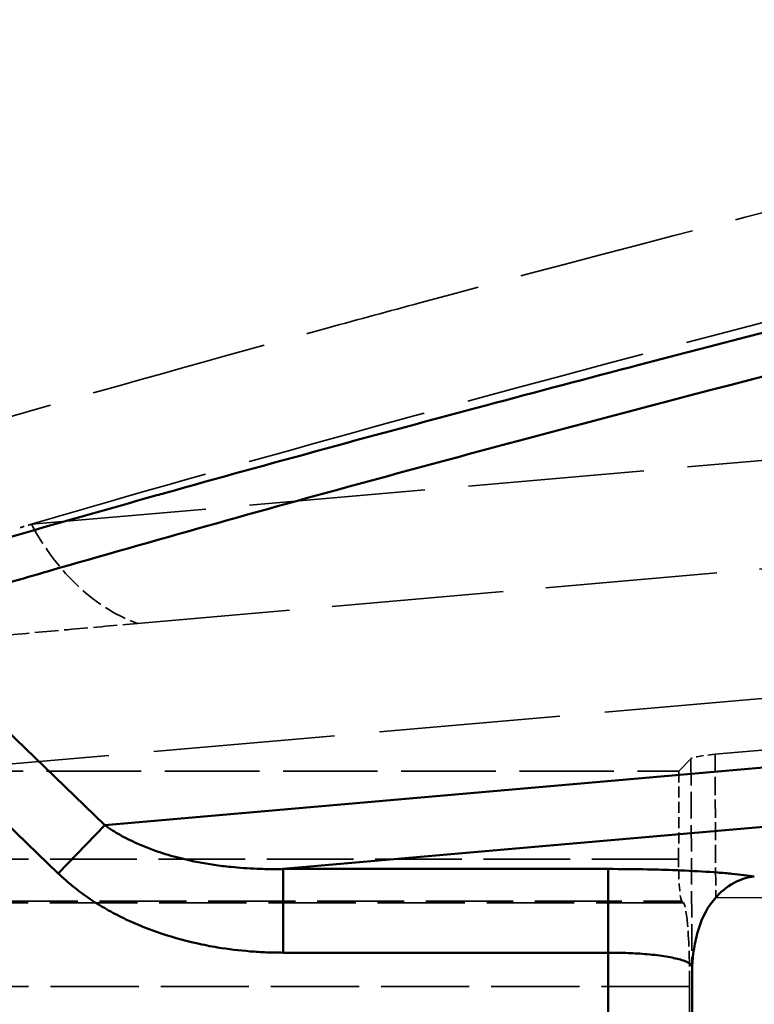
# Model space of a CAD drawing. Header units: millimetres. Extents: x 3367 to 6255, y 2001 to 4216.
# Tile 179 of 256: x 4101 to 4118, y 2791 to 2814. Entities that reach past the tile are written whole.
import ezdxf

# ---------------------------------------------------------------- set-up
doc = ezdxf.new("R2010")
doc.units = ezdxf.units.MM
doc.linetypes.add('DASHED', pattern=[0.2067, 0.1654, -0.0413])
for name, color, linetype, lineweight in [('Sichtbare Kanten(DIN)', 7, 'Continuous', 50), ('Sichtbare tangentiale Kanten(DIN)', 7, 'Continuous', 50), ('Verdeckte Kanten(DIN)', 7, 'DASHED', 35), ('Verdeckte tangentiale Kanten(DIN)', 7, 'DASHED', 35)]:
    doc.layers.add(name, color=color, linetype=linetype, lineweight=lineweight)

msp = doc.modelspace()

# ---------------------------------------------------------------- linework, layer by layer
msp.add_line((4117.48436, 2793.35177), (4507.71004, 2793.35179))
at = {"layer": 'Sichtbare Kanten(DIN)'}
msp.add_line((4116.92326, 2791.69271), (4116.87189, 2774.16945), dxfattribs=at)
for points, knots in [([(4117.48436, 2793.35177), (4117.58205, 2793.45928), (4117.72659, 2793.59584), (4118.07408, 2793.78596), (4118.23778, 2793.83801), (4118.40057, 2793.85226)], [-0.155246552, -0.155246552, -0.155246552, -0.155246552, -0.069195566, -0.069195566, 0, 0, 0, 0]), ([(4116.93366, 2791.88858), (4116.94106, 2791.95922), (4116.95173, 2792.04427), (4116.99123, 2792.28274), (4117.02366, 2792.42834), (4117.16417, 2792.89196), (4117.30282, 2793.15194), (4117.4844, 2793.35178)], [-0.162911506, -0.162911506, -0.162911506, -0.162911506, -0.136276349, -0.136276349, -0.095017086, -0.095017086, -0.000011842, -0.000011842, -0.000011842, -0.000011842])]:
    msp.add_open_spline(points, degree=3, knots=knots, dxfattribs=at)
msp.add_open_spline([(4116.93381, 2791.88905), (4116.92701, 2791.82385), (4116.92345, 2791.75823), (4116.92325, 2791.69271)], degree=3, dxfattribs=at)
at = {"layer": 'Sichtbare tangentiale Kanten(DIN)'}
for p, q in [((4194.22411, 2803.05737), (4102.94004, 2795.07105)), ((4195.88489, 2801.78952), (4107.18392, 2794.02919)), ((4102.94004, 2795.07105), (4097.82344, 2800.0094)), ((4096.71625, 2798.86224), (4101.83286, 2793.9239)), ((4101.83286, 2793.9239), (4102.94004, 2795.07105)), ((4107.18392, 2792.0368), (4107.18392, 2794.02919)), ((4107.18392, 2794.02919), (4114.92426, 2794.02919)), ((4114.92426, 2794.02919), (4114.92426, 2792.0368)), ((4114.92426, 2792.0368), (4107.18392, 2792.0368)), ((4114.8719, 2774.17531), (4114.92426, 2792.0368))]:
    msp.add_line(p, q, dxfattribs=at)
for points, knots in [([(4098.49236, 2801.29529), (4098.55091, 2801.31248), (4098.60946, 2801.32966), (4098.66802, 2801.34682), (4099.29827, 2801.53154), (4099.92947, 2801.71472), (4100.56137, 2801.89683), (4101.76451, 2802.24356), (4102.97019, 2802.58638), (4104.17865, 2802.92539), (4104.23939, 2802.94243), (4104.30014, 2802.95946), (4104.3609, 2802.97648), (4106.89917, 2803.68762), (4109.44865, 2804.3823), (4112.00633, 2805.06492), (4113.22159, 2805.38926), (4114.43871, 2805.71089), (4115.65738, 2806.03024), (4119.56651, 2807.05464), (4123.4915, 2808.05572), (4127.42245, 2809.04873), (4129.2912, 2809.5208), (4131.16129, 2809.99104), (4133.03167, 2810.4611), (4136.3197, 2811.28745), (4139.6085, 2812.11324), (4142.8923, 2812.94745), (4145.40575, 2813.58597), (4147.91628, 2814.22942), (4150.42065, 2814.88233), (4153.04611, 2815.56681), (4155.66486, 2816.26166), (4158.27313, 2816.97207), (4161.40324, 2817.8246), (4164.51826, 2818.69955), (4167.61147, 2819.60691), (4169.55017, 2820.1756), (4171.48029, 2820.75704), (4173.40012, 2821.35366), (4174.28807, 2821.62961), (4175.17383, 2821.90881), (4176.05712, 2822.19155), (4178.85018, 2823.08561), (4181.61889, 2824.01509), (4184.35548, 2824.98943), (4185.6066, 2825.43488), (4186.85092, 2825.88968), (4188.08775, 2826.35474), (4192.26082, 2827.92384), (4196.34853, 2829.60966), (4200.32038, 2831.44665), (4200.91094, 2831.71978), (4201.49894, 2831.99626), (4202.08426, 2832.27619), (4204.34299, 2833.35641), (4206.56175, 2834.48799), (4208.73331, 2835.67595), (4209.26947, 2835.96926), (4209.80276, 2836.266), (4210.33303, 2836.56627), (4210.87649, 2836.874), (4211.41714, 2837.18532), (4211.95452, 2837.50044), (4212.48541, 2837.81176), (4213.0131, 2838.1268), (4213.53733, 2838.44554), (4213.79946, 2838.60492), (4214.06072, 2838.76522), (4214.3208, 2838.92676), (4214.58088, 2839.08831), (4214.83979, 2839.2511), (4215.09852, 2839.41395)], [0, 0, 0, 0, 0.00147649, 0.00147649, 0.00147649, 0.01736671, 0.01736671, 0.01736671, 0.04762143, 0.04762143, 0.04762143, 0.04914217, 0.04914217, 0.04914217, 0.11267645, 0.11267645, 0.11267645, 0.14286429, 0.14286429, 0.14286429, 0.239698, 0.239698, 0.239698, 0.28573219, 0.28573219, 0.28573219, 0.36665785, 0.36665785, 0.36665785, 0.42859921, 0.42859921, 0.42859921, 0.49353574, 0.49353574, 0.49353574, 0.57146383, 0.57146383, 0.57146383, 0.62030619, 0.62030619, 0.62030619, 0.64289658, 0.64289658, 0.64289658, 0.71432929, 0.71432929, 0.71432929, 0.74698695, 0.74698695, 0.74698695, 0.85717428, 0.85717428, 0.85717428, 0.87355776, 0.87355776, 0.87355776, 0.93678141, 0.93678141, 0.93678141, 0.95239143, 0.95239143, 0.95239143, 0.96838936, 0.96838936, 0.96838936, 0.98419431, 0.98419431, 0.98419431, 0.99209705, 0.99209705, 0.99209705, 1, 1, 1, 1]), ([(4097.82344, 2800.0094), (4098.45098, 2800.19624), (4099.07855, 2800.383), (4099.70724, 2800.56813), (4100.33591, 2800.75325), (4100.9657, 2800.93675), (4101.59626, 2801.11909), (4102.85738, 2801.48375), (4104.12162, 2801.84378), (4105.38877, 2802.19948), (4107.92308, 2802.91088), (4110.46902, 2803.60497), (4113.02318, 2804.28668), (4118.13171, 2805.65017), (4123.27312, 2806.96419), (4128.42248, 2808.26696), (4129.14914, 2808.4508), (4129.87597, 2808.63442), (4130.60288, 2808.81792), (4135.027, 2809.93473), (4139.45553, 2811.04517), (4143.87407, 2812.17082), (4144.44425, 2812.31608), (4145.01427, 2812.46159), (4145.58409, 2812.60741), (4150.1556, 2813.77729), (4154.71374, 2814.96673), (4159.23975, 2816.20422), (4164.08767, 2817.52973), (4168.89873, 2818.91035), (4173.64732, 2820.3816), (4173.88432, 2820.45503), (4174.12116, 2820.52869), (4174.35785, 2820.60257), (4179.33701, 2822.15691), (4184.2458, 2823.81316), (4189.04159, 2825.62539), (4190.40167, 2826.13934), (4191.75266, 2826.66583), (4193.09346, 2827.20597), (4196.4807, 2828.57051), (4199.80276, 2830.0221), (4203.042, 2831.57859), (4205.3025, 2832.66478), (4207.52266, 2833.80206), (4209.69602, 2834.99599), (4210.7826, 2835.5929), (4211.85748, 2836.20398), (4212.91967, 2836.83006), (4213.45077, 2837.1431), (4213.97871, 2837.4599), (4214.50354, 2837.78033), (4214.76597, 2837.94054), (4215.02763, 2838.10167), (4215.28823, 2838.26401), (4215.54885, 2838.42635), (4215.80842, 2838.58991), (4216.06799, 2838.75347)], [-0.00000688, -0.00000688, -0.00000688, -0.00000688, 2.99330242, 2.99330242, 2.99330242, 5.98655909, 5.98655909, 5.98655909, 11.97299899, 11.97299899, 11.97299899, 23.94598356, 23.94598356, 23.94598356, 47.89293099, 47.89293099, 47.89293099, 51.2722525, 51.2722525, 51.2722525, 71.83943722, 71.83943722, 71.83943722, 74.49350953, 74.49350953, 74.49350953, 95.78658172, 95.78658172, 95.78658172, 118.59410112, 118.59410112, 118.59410112, 119.73240351, 119.73240351, 119.73240351, 143.67916799, 143.67916799, 143.67916799, 150.47043443, 150.47043443, 150.47043443, 167.62712372, 167.62712372, 167.62712372, 179.59987188, 179.59987188, 179.59987188, 185.58569539, 185.58569539, 185.58569539, 188.57867805, 188.57867805, 188.57867805, 190.07523032, 190.07523032, 190.07523032, 191.57184191, 191.57184191, 191.57184191, 191.57184191]), ([(4107.18392, 2794.02919), (4107.1313, 2794.02827), (4107.07865, 2794.02735), (4107.02601, 2794.02693), (4106.97353, 2794.02652), (4106.92105, 2794.0266), (4106.86857, 2794.02707), (4106.79097, 2794.02776), (4106.71335, 2794.02928), (4106.63572, 2794.03169), (4106.60901, 2794.03251), (4106.58229, 2794.03344), (4106.55558, 2794.03448), (4106.35035, 2794.04245), (4106.14522, 2794.0567), (4105.94058, 2794.07764), (4105.80736, 2794.09127), (4105.67435, 2794.10774), (4105.54183, 2794.12722), (4105.28626, 2794.16478), (4105.03245, 2794.21351), (4104.78135, 2794.27514), (4104.60316, 2794.31887), (4104.42635, 2794.3691), (4104.25156, 2794.42698), (4104.19551, 2794.44554), (4104.13967, 2794.46489), (4104.08408, 2794.48506), (4103.97637, 2794.52416), (4103.86962, 2794.56635), (4103.7642, 2794.61193), (4103.61457, 2794.67662), (4103.46763, 2794.74815), (4103.32522, 2794.82753), (4103.31764, 2794.83175), (4103.31008, 2794.836), (4103.30253, 2794.84026), (4103.24271, 2794.87408), (4103.18361, 2794.90919), (4103.12542, 2794.94581), (4103.09355, 2794.96587), (4103.06196, 2794.98638), (4103.03082, 2795.00751), (4103.00028, 2795.02825), (4102.97017, 2795.04959), (4102.94004, 2795.07105)], [0, 0, 0, 0, 0.03576069, 0.03576069, 0.03576069, 0.07140895, 0.07140895, 0.07140895, 0.12411825, 0.12411825, 0.12411825, 0.14225767, 0.14225767, 0.14225767, 0.28162728, 0.28162728, 0.28162728, 0.37235476, 0.37235476, 0.37235476, 0.54732067, 0.54732067, 0.54732067, 0.67147744, 0.67147744, 0.67147744, 0.7112931, 0.7112931, 0.7112931, 0.78843728, 0.78843728, 0.78843728, 0.89793973, 0.89793973, 0.89793973, 0.90376437, 0.90376437, 0.90376437, 0.94991901, 0.94991901, 0.94991901, 0.97519926, 0.97519926, 0.97519926, 1, 1, 1, 1]), ([(4114.92426, 2794.02919), (4115.23955, 2794.02918), (4115.55468, 2794.02584), (4115.86115, 2794.01938), (4116.09099, 2794.01455), (4116.31611, 2794.00795), (4116.53261, 2793.99964), (4116.60479, 2793.99687), (4116.67601, 2793.99391), (4116.74618, 2793.99077), (4117.02682, 2793.97821), (4117.29025, 2793.96271), (4117.52947, 2793.94475), (4117.64907, 2793.93576), (4117.76264, 2793.92617), (4117.86929, 2793.91601), (4118.07311, 2793.8966), (4118.2516, 2793.87517), (4118.40056, 2793.85226)], [2.27650471, 2.27650471, 2.27650471, 2.27650471, 3.22394542, 3.22394542, 3.22394542, 3.93449095, 3.93449095, 3.93449095, 4.17138612, 4.17138612, 4.17138612, 5.11882682, 5.11882682, 5.11882682, 5.59253863, 5.59253863, 5.59253863, 6.49790471, 6.49790471, 6.49790471, 6.49790471]), ([(4101.83286, 2793.9239), (4101.87112, 2793.88764), (4101.90964, 2793.85113), (4101.94902, 2793.81522), (4101.98842, 2793.7793), (4102.02869, 2793.74399), (4102.06966, 2793.7091), (4102.15164, 2793.63928), (4102.2364, 2793.57111), (4102.32392, 2793.50483), (4102.49906, 2793.37219), (4102.68526, 2793.24712), (4102.88136, 2793.13026), (4103.01209, 2793.05236), (4103.1472, 2792.9781), (4103.28646, 2792.90768), (4103.35606, 2792.87248), (4103.42668, 2792.83825), (4103.49826, 2792.80501), (4103.71301, 2792.70528), (4103.93641, 2792.61454), (4104.16704, 2792.53321), (4104.47451, 2792.42479), (4104.79485, 2792.33312), (4105.1245, 2792.25947), (4105.2893, 2792.22266), (4105.45651, 2792.19031), (4105.62552, 2792.16251), (4105.87912, 2792.1208), (4106.13678, 2792.08935), (4106.39706, 2792.0684), (4106.52719, 2792.05793), (4106.65797, 2792.05007), (4106.78918, 2792.04472), (4106.85479, 2792.04205), (4106.9205, 2792.04), (4106.9863, 2792.03878), (4107.0521, 2792.03756), (4107.11798, 2792.03718), (4107.18392, 2792.0368)], [-16.78231362, -16.78231362, -16.78231362, -16.78231362, -16.60095507, -16.60095507, -16.60095507, -16.41953602, -16.41953602, -16.41953602, -16.05652917, -16.05652917, -16.05652917, -15.33013457, -15.33013457, -15.33013457, -14.84584863, -14.84584863, -14.84584863, -14.6037976, -14.6037976, -14.6037976, -13.87757117, -13.87757117, -13.87757117, -12.90938364, -12.90938364, -12.90938364, -12.42535895, -12.42535895, -12.42535895, -11.69909026, -11.69909026, -11.69909026, -11.33599477, -11.33599477, -11.33599477, -11.1544536, -11.1544536, -11.1544536, -10.97291865, -10.97291865, -10.97291865, -10.97291865]), ([(4114.92426, 2792.0368), (4115.04543, 2792.03715), (4115.16654, 2792.03553), (4115.2867, 2792.03199), (4115.43731, 2792.02756), (4115.58669, 2792.02007), (4115.72841, 2792.00964), (4115.8128, 2792.00343), (4115.89447, 2791.99618), (4115.9725, 2791.98803), (4116.13001, 2791.97157), (4116.2728, 2791.95133), (4116.39663, 2791.92808), (4116.52101, 2791.90473), (4116.62629, 2791.87833), (4116.7093, 2791.84975), (4116.75067, 2791.8355), (4116.78644, 2791.82073), (4116.8161, 2791.80557), (4116.86614, 2791.78001), (4116.89871, 2791.75337), (4116.91366, 2791.72673), (4116.92003, 2791.71539), (4116.92324, 2791.70404), (4116.92326, 2791.69271)], [0, 0, 0, 0, 0.110359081, 0.110359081, 0.110359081, 0.24869735, 0.24869735, 0.24869735, 0.331077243, 0.331077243, 0.331077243, 0.497379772, 0.497379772, 0.497379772, 0.664431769, 0.664431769, 0.664431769, 0.747688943, 0.747688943, 0.747688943, 0.888143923, 0.888143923, 0.888143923, 0.94793888, 0.94793888, 0.94793888, 0.94793888])]:
    msp.add_open_spline(points, degree=3, knots=knots, dxfattribs=at)
at = {"layer": 'Verdeckte Kanten(DIN)', "ltscale": 24.699495}
msp.add_line((4193.79857, 2807.75472), (4103.71946, 2799.87382), dxfattribs=at)
at = {"layer": 'Verdeckte Kanten(DIN)', "ltscale": 26.063911}
msp.add_line((4098.74343, 2796.35599), (4193.79857, 2804.67223), dxfattribs=at)
at = {"layer": 'Verdeckte Kanten(DIN)', "ltscale": 26.167213}
msp.add_line((4146.09721, 2799.26398), (4117.46765, 2796.75922), dxfattribs=at)
at = {"layer": 'Verdeckte Kanten(DIN)', "ltscale": 2.587081}
msp.add_line((4116.60526, 2796.35599), (4116.89165, 2796.6509), dxfattribs=at)
at = {"layer": 'Verdeckte Kanten(DIN)', "ltscale": 13.608447}
msp.add_line((4098.74343, 2796.35599), (4116.60526, 2796.35599), dxfattribs=at)
at = {"layer": 'Verdeckte Kanten(DIN)', "ltscale": 1.59614}
msp.add_line((4116.60526, 2796.35599), (4116.59912, 2794.26086), dxfattribs=at)
at = {"layer": 'Verdeckte Kanten(DIN)', "ltscale": 0.354072}
msp.add_line((4116.67352, 2793.26466), (4116.71249, 2793.22429), dxfattribs=at)
at = {"layer": 'Verdeckte Kanten(DIN)', "ltscale": 10.515055}
msp.add_line((4116.82085, 2777.43035), (4116.8613, 2791.2319), dxfattribs=at)
at = {"layer": 'Verdeckte Kanten(DIN)', "ltscale": 1.065082}
msp.add_ellipse((4118.88464, 2796.6362), major_axis=(2.00002, 0), ratio=0.08715575, start_param=2.35811749, end_param=3.05715275, dxfattribs=at)
at = {"layer": 'Verdeckte Kanten(DIN)', "ltscale": 1.131985}
msp.add_ellipse((4116.68382, 2794.26086), major_axis=(0.00295, 1), ratio=0.08470696, start_param=1.57104641, end_param=3.05457627, dxfattribs=at)
at = {"layer": 'Verdeckte Kanten(DIN)', "ltscale": 2.26407}
msp.add_ellipse((4116.69189, 2791.2319), major_axis=(0.0059, 2), ratio=0.08470696, start_param=4.71263906, end_param=6.19616892, dxfattribs=at)
at = {"layer": 'Verdeckte Kanten(DIN)', "ltscale": 3.38943}
msp.add_open_spline([(4100.5796, 2799.59371), (4101.0973, 2799.64085), (4101.62515, 2799.68845), (4102.68049, 2799.78247), (4103.2381, 2799.83151), (4103.71946, 2799.87382)], degree=3, knots=[-0.406717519, -0.406717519, -0.406717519, -0.406717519, -0.204613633, -0.204613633, 0, 0, 0, 0], dxfattribs=at)
at = {"layer": 'Verdeckte Kanten(DIN)', "ltscale": 0.189865}
msp.add_open_spline([(4116.91614, 2791.68042), (4116.91617, 2791.68044), (4116.91619, 2791.68048), (4116.91629, 2791.68069), (4116.91636, 2791.68095), (4116.91658, 2791.68209), (4116.91674, 2791.68342), (4116.91845, 2791.70188), (4116.922, 2791.77734), (4116.93366, 2791.88858)], degree=3, knots=[-0.2128837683, -0.2128837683, -0.2128837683, -0.2128837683, -0.2120211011, -0.2120211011, -0.2098163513, -0.2098163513, -0.2048597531, -0.2048597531, -0.1629115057, -0.1629115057, -0.1629115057, -0.1629115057], dxfattribs=at)
at = {"layer": 'Verdeckte Kanten(DIN)', "ltscale": 0.001238}
msp.add_open_spline([(4116.92326, 2791.6927), (4116.92326, 2791.6926), (4116.92326, 2791.6925), (4116.92326, 2791.6924)], degree=3, dxfattribs=at)
at = {"layer": 'Verdeckte tangentiale Kanten(DIN)', "ltscale": 25.320087}
msp.add_line((4230.47156, 2813.54577), (4101.19218, 2802.23529), dxfattribs=at)
at = {"layer": 'Verdeckte tangentiale Kanten(DIN)', "ltscale": 3.809544}
msp.add_line((4116.89174, 2796.65089), (4116.91612, 2791.67185), dxfattribs=at)
at = {"layer": 'Verdeckte tangentiale Kanten(DIN)', "ltscale": 2.607025}
msp.add_line((4117.46765, 2796.75922), (4117.48433, 2793.35181), dxfattribs=at)
at = {"layer": 'Verdeckte tangentiale Kanten(DIN)', "ltscale": 12.476428}
msp.add_line((4116.59912, 2794.26086), (4100.22311, 2794.26086), dxfattribs=at)
at = {"layer": 'Verdeckte tangentiale Kanten(DIN)', "ltscale": 12.533116}
msp.add_line((4100.22311, 2793.26466), (4116.67352, 2793.26466), dxfattribs=at)
at = {"layer": 'Verdeckte tangentiale Kanten(DIN)', "ltscale": 12.575912}
msp.add_line((4116.71249, 2793.22429), (4100.20591, 2793.22429), dxfattribs=at)
at = {"layer": 'Verdeckte tangentiale Kanten(DIN)', "ltscale": 13.33468}
msp.add_line((4116.91606, 2791.6719), (4116.86476, 2774.16947), dxfattribs=at)
at = {"layer": 'Verdeckte tangentiale Kanten(DIN)', "ltscale": 12.689287}
msp.add_line((4116.8613, 2791.2319), (4100.20591, 2791.2319), dxfattribs=at)
at = {"layer": 'Verdeckte tangentiale Kanten(DIN)', "ltscale": 3.240752}
msp.add_ellipse((4104.51374, 2805.67675), major_axis=(0.52293, -5.97717), ratio=0.70575756, start_param=5.26292597, end_param=5.97188673, dxfattribs=at)
at = {"layer": 'Verdeckte tangentiale Kanten(DIN)', "ltscale": 25.534431}
msp.add_open_spline([(4092.54368, 2802.36624), (4093.18596, 2802.56406), (4093.82828, 2802.76187), (4094.47188, 2802.95783), (4095.12223, 2803.15585), (4095.7739, 2803.35198), (4096.4265, 2803.54677), (4097.10388, 2803.74896), (4097.78228, 2803.94972), (4098.46167, 2804.14907), (4099.09085, 2804.33369), (4099.72088, 2804.5171), (4100.35174, 2804.69934), (4102.97412, 2805.45689), (4105.61074, 2806.1941), (4108.25816, 2806.91591), (4108.98562, 2807.11426), (4109.71389, 2807.31143), (4110.44291, 2807.50755), (4115.01444, 2808.73733), (4119.61534, 2809.92522), (4124.22968, 2811.09565), (4125.7025, 2811.46923), (4127.17669, 2811.84103), (4128.65174, 2812.21185), (4132.52733, 2813.18616), (4136.40857, 2814.15372), (4140.28614, 2815.12903), (4142.50808, 2815.6879), (4144.7288, 2816.24931), (4146.94621, 2816.8163), (4150.06241, 2817.6131), (4153.17202, 2818.42088), (4156.26909, 2819.24809), (4159.22165, 2820.03671), (4162.16282, 2820.84298), (4165.087, 2821.67504), (4167.40292, 2822.33402), (4169.70815, 2823.00922), (4171.99992, 2823.70465), (4172.67266, 2823.90879), (4173.34424, 2824.11467), (4174.01455, 2824.32241), (4176.96838, 2825.23787), (4179.89787, 2826.18958), (4182.7942, 2827.18838), (4184.29713, 2827.70667), (4185.79101, 2828.2376), (4187.27466, 2828.7827), (4191.50851, 2830.33823), (4195.6591, 2832.00912), (4199.6944, 2833.83098), (4200.40626, 2834.15237), (4201.11453, 2834.47846), (4201.819, 2834.80943), (4204.16346, 2835.91089), (4206.46584, 2837.06643), (4208.71802, 2838.28192), (4209.24227, 2838.56486), (4209.76379, 2838.85104), (4210.28248, 2839.14055), (4210.87735, 2839.47259), (4211.46891, 2839.80887), (4212.05655, 2840.14967), (4212.6065, 2840.46861), (4213.15302, 2840.79151), (4213.69585, 2841.11836), (4213.96725, 2841.28177), (4214.23773, 2841.44617), (4214.50695, 2841.6119), (4214.77616, 2841.77763), (4215.0441, 2841.94468), (4215.31187, 2842.11179)], degree=3, knots=[0, 0, 0, 0, 0.0155657, 0.0155657, 0.0155657, 0.03129475, 0.03129475, 0.03129475, 0.04762128, 0.04762128, 0.04762128, 0.06274126, 0.06274126, 0.06274126, 0.12559327, 0.12559327, 0.12559327, 0.14286384, 0.14286384, 0.14286384, 0.25116389, 0.25116389, 0.25116389, 0.28573144, 0.28573144, 0.28573144, 0.37655548, 0.37655548, 0.37655548, 0.42859969, 0.42859969, 0.42859969, 0.50173914, 0.50173914, 0.50173914, 0.57146593, 0.57146593, 0.57146593, 0.62668881, 0.62668881, 0.62668881, 0.64289915, 0.64289915, 0.64289915, 0.71433221, 0.71433221, 0.71433221, 0.75139939, 0.75139939, 0.75139939, 0.85717697, 0.85717697, 0.85717697, 0.87583693, 0.87583693, 0.87583693, 0.93793706, 0.93793706, 0.93793706, 0.95239232, 0.95239232, 0.95239232, 0.96897087, 0.96897087, 0.96897087, 0.98448591, 0.98448591, 0.98448591, 0.99224306, 0.99224306, 0.99224306, 1, 1, 1, 1], dxfattribs=at)
at = {"layer": 'Verdeckte tangentiale Kanten(DIN)', "ltscale": 26.104681}
msp.add_open_spline([(4101.19218, 2802.23529), (4101.77632, 2802.40675), (4102.36116, 2802.57718), (4102.9467, 2802.7466), (4105.55933, 2803.50253), (4108.18571, 2804.23837), (4110.82229, 2804.95905), (4116.09563, 2806.40046), (4121.40979, 2807.78124), (4126.73902, 2809.13936), (4132.06859, 2810.49757), (4137.41325, 2811.83313), (4142.74829, 2813.18387), (4143.42857, 2813.3561), (4144.10869, 2813.52858), (4144.78859, 2813.7014), (4149.44067, 2814.88387), (4154.08207, 2816.08189), (4158.69322, 2817.32499), (4163.97806, 2818.74971), (4169.22317, 2820.23365), (4174.39708, 2821.82152), (4174.44174, 2821.83522), (4174.48639, 2821.84894), (4174.53104, 2821.86266), (4179.65925, 2823.43866), (4184.7171, 2825.11702), (4189.65985, 2826.95519), (4191.22304, 2827.53653), (4192.77473, 2828.13385), (4194.31324, 2828.74882), (4197.68196, 2830.09536), (4200.98748, 2831.52659), (4204.21264, 2833.05992), (4206.56147, 2834.17661), (4208.86768, 2835.34745), (4211.12408, 2836.57864), (4212.2522, 2837.19419), (4213.36787, 2837.82483), (4214.46999, 2838.47148), (4215.02108, 2838.79482), (4215.56878, 2839.12216), (4216.11317, 2839.45338), (4216.29033, 2839.56116), (4216.46715, 2839.66936), (4216.64353, 2839.77806), (4216.73815, 2839.83638), (4216.83266, 2839.89483), (4216.92703, 2839.95345), (4217.19731, 2840.12132), (4217.46648, 2840.29049), (4217.73563, 2840.4597)], degree=3, knots=[10.02650588, 10.02650588, 10.02650588, 10.02650588, 12.80648892, 12.80648892, 12.80648892, 25.2106461, 25.2106461, 25.2106461, 50.01986163, 50.01986163, 50.01986163, 74.83070643, 74.83070643, 74.83070643, 77.99435238, 77.99435238, 77.99435238, 99.64093566, 99.64093566, 99.64093566, 124.45010483, 124.45010483, 124.45010483, 124.66424328, 124.66424328, 124.66424328, 149.26019072, 149.26019072, 149.26019072, 157.03888473, 157.03888473, 157.03888473, 174.07107894, 174.07107894, 174.07107894, 186.4752884, 186.4752884, 186.4752884, 192.67696289, 192.67696289, 192.67696289, 195.77796218, 195.77796218, 195.77796218, 196.78714298, 196.78714298, 196.78714298, 197.32855253, 197.32855253, 197.32855253, 198.87915657, 198.87915657, 198.87915657, 198.87915657], dxfattribs=at)
at = {"layer": 'Verdeckte tangentiale Kanten(DIN)', "ltscale": 0.32565}
msp.add_open_spline([(4100.92266, 2802.1561), (4101.01244, 2802.18247), (4101.10228, 2802.20887), (4101.19218, 2802.23529)], degree=3, dxfattribs=at)
at = {"layer": 'Verdeckte tangentiale Kanten(DIN)', "ltscale": 0.127868}
msp.add_open_spline([(4116.92326, 2791.6924), (4116.92323, 2791.68274), (4116.92088, 2791.67309), (4116.91619, 2791.66346)], degree=3, dxfattribs=at)
at = {"layer": 'Verdeckte tangentiale Kanten(DIN)'}
msp.add_open_spline([(4116.92326, 2791.69271), (4116.92326, 2791.6927), (4116.92326, 2791.6927), (4116.92326, 2791.6927)], degree=3, dxfattribs=at)

doc.saveas('drawing.dxf')
